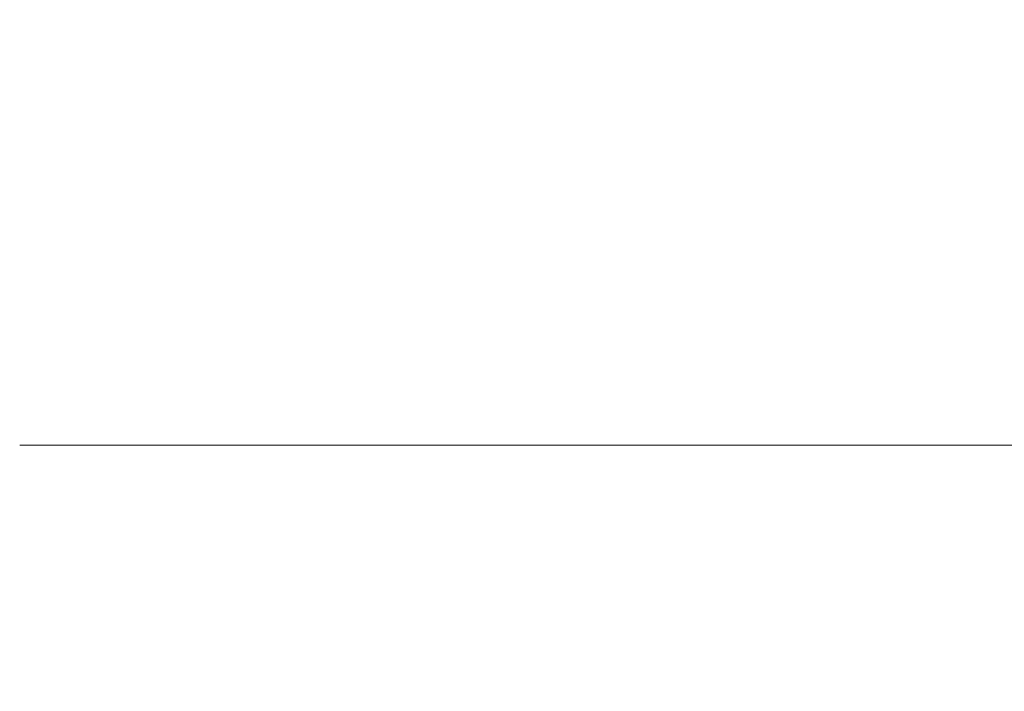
# Model space of a CAD drawing. Header units: millimetres. Extents: x -200 to 200, y -17 to 153.
# Tile 9 of 159: x -161.43 to -156.93, y 128.78 to 131.84. Entities that reach past the tile are written whole.
import ezdxf

# ---------------------------------------------------------------- set-up
doc = ezdxf.new("R2010")
doc.units = ezdxf.units.MM
doc.header["$LTSCALE"] = 12.7
doc.layers.add('Lighting-LED', color=7, linetype='Continuous', lineweight=5, true_color=0x000000)

msp = doc.modelspace()

# ---------------------------------------------------------------- linework, layer by layer
at = {"layer": 'Lighting-LED', "color": 18, "linetype": 'Continuous', "lineweight": 5, "true_color": 0x000000}
for points, invisible_edges in [([(-160.7518, 132.4808, -135.5634), (-160.9841, 132.4808, -140.8845), (-161.2057, 131.6344, -140.8845), (-160.9726, 131.6344, -135.5441)], 15), ([(-160.9841, 132.4808, -140.8845), (-160.7518, 132.4808, -146.2056), (-160.9726, 131.6344, -146.2249), (-161.2057, 131.6344, -140.8845)], 15), ([(-160.7518, 132.4808, -335.4231), (-160.9841, 132.4808, -340.7442), (-161.2057, 131.6344, -340.7442), (-160.9726, 131.6344, -335.4038)], 15), ([(-160.9841, 132.4808, -340.7442), (-160.7518, 132.4808, -346.0652), (-160.9726, 131.6344, -346.0845), (-161.2057, 131.6344, -340.7442)], 15), ([(-160.0566, 132.4808, -130.2828), (-160.7518, 132.4808, -135.5634), (-160.9726, 131.6344, -135.5441), (-160.2749, 131.6345, -130.2443)], 15), ([(-160.7518, 132.4808, -146.2056), (-160.0566, 132.4807, -151.4862), (-160.2749, 131.6344, -151.5246), (-160.9726, 131.6344, -146.2249)], 15), ([(-160.0566, 132.4808, -330.1425), (-160.7518, 132.4808, -335.4231), (-160.9726, 131.6344, -335.4038), (-160.2749, 131.6345, -330.104)], 15), ([(-160.7518, 132.4808, -346.0652), (-160.0566, 132.4807, -351.3458), (-160.2749, 131.6344, -351.3843), (-160.9726, 131.6344, -346.0845)], 15), ([(-158.9038, 132.4809, -125.0829), (-160.0566, 132.4808, -130.2828), (-160.2749, 131.6345, -130.2443), (-159.1179, 131.6345, -125.0256)], 15), ([(-158.9038, 132.4809, -324.9426), (-160.0566, 132.4808, -330.1425), (-160.2749, 131.6345, -330.104), (-159.1179, 131.6345, -324.8852)], 15), ([(-160.0566, 132.4807, -151.4862), (-158.9038, 132.4807, -156.6861), (-159.1179, 131.6343, -156.7434), (-160.2749, 131.6344, -151.5246)], 15), ([(-160.0566, 132.4807, -351.3458), (-158.9038, 132.4807, -356.5457), (-159.1179, 131.6343, -356.6031), (-160.2749, 131.6344, -351.3843)], 15), ([(-157.3022, 132.4809, -120.0033), (-158.9038, 132.4809, -125.0829), (-159.1179, 131.6345, -125.0256), (-157.5105, 131.6345, -119.9275)], 15), ([(-157.3022, 132.4809, -319.863), (-158.9038, 132.4809, -324.9426), (-159.1179, 131.6345, -324.8852), (-157.5105, 131.6345, -319.7872)], 15), ([(-158.9038, 132.4807, -156.6861), (-157.3022, 132.4807, -161.7657), (-157.5105, 131.6343, -161.8415), (-159.1179, 131.6343, -156.7434)], 15), ([(-158.9038, 132.4807, -356.5457), (-157.3022, 132.4807, -361.6254), (-157.5105, 131.6343, -361.7012), (-159.1179, 131.6343, -356.6031)], 15), ([(-155.264, 132.4809, -115.0826), (-157.3022, 132.4809, -120.0033), (-157.5105, 131.6345, -119.9275), (-155.4648, 131.6345, -114.9889)], 15), ([(-155.264, 132.4809, -314.9422), (-157.3022, 132.4809, -319.863), (-157.5105, 131.6345, -319.7872), (-155.4648, 131.6345, -314.8486)], 15), ([(-157.3022, 132.4807, -161.7657), (-155.264, 132.4807, -166.6864), (-155.4648, 131.6343, -166.7801), (-157.5105, 131.6343, -161.8415)], 15), ([(-157.3022, 132.4807, -361.6254), (-155.264, 132.4807, -366.5461), (-155.4648, 131.6343, -366.6397), (-157.5105, 131.6343, -361.7012)], 15), ([(-160.9726, 131.6344, -135.5441), (-161.2057, 131.6344, -140.8845), (-161.3539, 130.7721, -140.8845), (-161.1202, 130.7722, -135.5312)], 15), ([(-161.2057, 131.6344, -140.8845), (-160.9726, 131.6344, -146.2249), (-161.1202, 130.7721, -146.2378), (-161.3539, 130.7721, -140.8845)], 15), ([(-160.9726, 131.6344, -335.4038), (-161.2057, 131.6344, -340.7442), (-161.3539, 130.7721, -340.7441), (-161.1202, 130.7722, -335.3908)], 15), ([(-161.2057, 131.6344, -340.7442), (-160.9726, 131.6344, -346.0845), (-161.1202, 130.7721, -346.0975), (-161.3539, 130.7721, -340.7441)], 15), ([(-160.2749, 131.6345, -130.2443), (-160.9726, 131.6344, -135.5441), (-161.1202, 130.7722, -135.5312), (-160.4208, 130.7722, -130.2186)], 15), ([(-160.2749, 131.6345, -330.104), (-160.9726, 131.6344, -335.4038), (-161.1202, 130.7722, -335.3908), (-160.4208, 130.7722, -330.0783)], 15), ([(-160.9726, 131.6344, -146.2249), (-160.2749, 131.6344, -151.5246), (-160.4208, 130.7721, -151.5504), (-161.1202, 130.7721, -146.2378)], 15), ([(-160.9726, 131.6344, -346.0845), (-160.2749, 131.6344, -351.3843), (-160.4208, 130.7721, -351.41), (-161.1202, 130.7721, -346.0975)], 15), ([(-159.1179, 131.6345, -125.0256), (-160.2749, 131.6345, -130.2443), (-160.4208, 130.7722, -130.2186), (-159.261, 130.7722, -124.9872)], 15), ([(-159.1179, 131.6345, -324.8852), (-160.2749, 131.6345, -330.104), (-160.4208, 130.7722, -330.0783), (-159.261, 130.7722, -324.8469)], 15), ([(-160.2749, 131.6344, -151.5246), (-159.1179, 131.6343, -156.7434), (-159.261, 130.7721, -156.7818), (-160.4208, 130.7721, -151.5504)], 15), ([(-160.2749, 131.6344, -351.3843), (-159.1179, 131.6343, -356.6031), (-159.261, 130.7721, -356.6414), (-160.4208, 130.7721, -351.41)], 15), ([(-157.5105, 131.6345, -119.9275), (-159.1179, 131.6345, -125.0256), (-159.261, 130.7722, -124.9872), (-157.6497, 130.7722, -119.8768)], 15), ([(-157.5105, 131.6345, -319.7872), (-159.1179, 131.6345, -324.8852), (-159.261, 130.7722, -324.8469), (-157.6497, 130.7722, -319.7365)], 15), ([(-159.1179, 131.6343, -156.7434), (-157.5105, 131.6343, -161.8415), (-157.6497, 130.7721, -161.8922), (-159.261, 130.7721, -156.7818)], 15), ([(-159.1179, 131.6343, -356.6031), (-157.5105, 131.6343, -361.7012), (-157.6497, 130.7721, -361.7518), (-159.261, 130.7721, -356.6414)], 15), ([(-155.4648, 131.6345, -114.9889), (-157.5105, 131.6345, -119.9275), (-157.6497, 130.7722, -119.8768), (-155.5991, 130.7722, -114.9263)], 15), ([(-155.4648, 131.6345, -314.8486), (-157.5105, 131.6345, -319.7872), (-157.6497, 130.7722, -319.7365), (-155.5991, 130.7722, -314.7859)], 15), ([(-157.5105, 131.6343, -161.8415), (-155.4648, 131.6343, -166.7801), (-155.5991, 130.772, -166.8427), (-157.6497, 130.7721, -161.8922)], 15), ([(-157.5105, 131.6343, -361.7012), (-155.4648, 131.6343, -366.6397), (-155.5991, 130.772, -366.7024), (-157.6497, 130.7721, -361.7518)], 15), ([(-161.1202, 130.7722, -135.5312), (-161.3539, 130.7721, -140.8845), (-161.4275, 129.9003, -140.8845), (-161.1935, 129.9003, -135.5248)], 11), ([(-161.1202, 130.7722, -335.3908), (-161.3539, 130.7721, -340.7441), (-161.4275, 129.9003, -340.7441), (-161.1935, 129.9003, -335.3844)], 11), ([(-161.3539, 130.7721, -140.8845), (-161.1202, 130.7721, -146.2378), (-161.1935, 129.9003, -146.2442), (-161.4275, 129.9003, -140.8845)], 11), ([(-161.3539, 130.7721, -340.7441), (-161.1202, 130.7721, -346.0975), (-161.1935, 129.9003, -346.1039), (-161.4275, 129.9003, -340.7441)], 11), ([(-160.4208, 130.7722, -130.2186), (-161.1202, 130.7722, -135.5312), (-161.1935, 129.9003, -135.5248), (-160.4933, 129.9004, -130.2058)], 11), ([(-160.4208, 130.7722, -330.0783), (-161.1202, 130.7722, -335.3908), (-161.1935, 129.9003, -335.3844), (-160.4933, 129.9004, -330.0655)], 11), ([(-161.1202, 130.7721, -146.2378), (-160.4208, 130.7721, -151.5504), (-160.4933, 129.9003, -151.5631), (-161.1935, 129.9003, -146.2442)], 11), ([(-161.1202, 130.7721, -346.0975), (-160.4208, 130.7721, -351.41), (-160.4933, 129.9003, -351.4228), (-161.1935, 129.9003, -346.1039)], 11), ([(-159.261, 130.7722, -124.9872), (-160.4208, 130.7722, -130.2186), (-160.4933, 129.9004, -130.2058), (-159.3321, 129.9004, -124.9682)], 11), ([(-159.261, 130.7722, -324.8469), (-160.4208, 130.7722, -330.0783), (-160.4933, 129.9004, -330.0655), (-159.3321, 129.9004, -324.8278)], 11), ([(-160.4208, 130.7721, -151.5504), (-159.261, 130.7721, -156.7818), (-159.3321, 129.9003, -156.8008), (-160.4933, 129.9003, -151.5631)], 11), ([(-160.4208, 130.7721, -351.41), (-159.261, 130.7721, -356.6414), (-159.3321, 129.9003, -356.6605), (-160.4933, 129.9003, -351.4228)], 11), ([(-157.6497, 130.7722, -119.8768), (-159.261, 130.7722, -124.9872), (-159.3321, 129.9004, -124.9682), (-157.7189, 129.9004, -119.8516)], 11), ([(-157.6497, 130.7722, -319.7365), (-159.261, 130.7722, -324.8469), (-159.3321, 129.9004, -324.8278), (-157.7189, 129.9004, -319.7113)], 11), ([(-159.261, 130.7721, -156.7818), (-157.6497, 130.7721, -161.8922), (-157.7189, 129.9002, -161.9173), (-159.3321, 129.9003, -156.8008)], 11), ([(-159.261, 130.7721, -356.6414), (-157.6497, 130.7721, -361.7518), (-157.7189, 129.9002, -361.777), (-159.3321, 129.9003, -356.6605)], 11), ([(-155.5991, 130.7722, -114.9263), (-157.6497, 130.7722, -119.8768), (-157.7189, 129.9004, -119.8516), (-155.6658, 129.9004, -114.8952)], 11), ([(-155.5991, 130.7722, -314.7859), (-157.6497, 130.7722, -319.7365), (-157.7189, 129.9004, -319.7113), (-155.6658, 129.9004, -314.7548)], 11), ([(-157.6497, 130.7721, -161.8922), (-155.5991, 130.772, -166.8427), (-155.6658, 129.9002, -166.8738), (-157.7189, 129.9002, -161.9173)], 11), ([(-157.6497, 130.7721, -361.7518), (-155.5991, 130.772, -366.7024), (-155.6658, 129.9002, -366.7335), (-157.7189, 129.9002, -361.777)], 11), ([(-161.4275, 129.9003, -140.8845), (-161.4275, 128.5034, -140.8845), (-161.1935, 128.5035, -135.5248), (-161.1935, 129.9003, -135.5248)], 5), ([(-161.1935, 129.9003, -146.2442), (-161.1935, 128.5034, -146.2442), (-161.4275, 128.5034, -140.8845), (-161.4275, 129.9003, -140.8845)], 5), ([(-161.4275, 129.9003, -340.7441), (-161.4275, 128.5034, -340.7441), (-161.1935, 128.5035, -335.3844), (-161.1935, 129.9003, -335.3844)], 5), ([(-161.1935, 129.9003, -346.1039), (-161.1935, 128.5034, -346.1039), (-161.4275, 128.5034, -340.7441), (-161.4275, 129.9003, -340.7441)], 5), ([(-161.1935, 129.9003, -135.5248), (-161.1935, 128.5035, -135.5248), (-160.4933, 128.5035, -130.2058), (-160.4933, 129.9004, -130.2058)], 5), ([(-161.1935, 129.9003, -335.3844), (-161.1935, 128.5035, -335.3844), (-160.4933, 128.5035, -330.0655), (-160.4933, 129.9004, -330.0655)], 5), ([(-160.4933, 129.9003, -151.5631), (-160.4933, 128.5034, -151.5631), (-161.1935, 128.5034, -146.2442), (-161.1935, 129.9003, -146.2442)], 5), ([(-160.4933, 129.9003, -351.4228), (-160.4933, 128.5034, -351.4228), (-161.1935, 128.5034, -346.1039), (-161.1935, 129.9003, -346.1039)], 5), ([(-160.4933, 129.9004, -130.2058), (-160.4933, 128.5035, -130.2058), (-159.3321, 128.5035, -124.9682), (-159.3321, 129.9004, -124.9682)], 5), ([(-160.4933, 129.9004, -330.0655), (-160.4933, 128.5035, -330.0655), (-159.3321, 128.5035, -324.8278), (-159.3321, 129.9004, -324.8278)], 5), ([(-159.3321, 129.9003, -156.8008), (-159.3321, 128.5034, -156.8008), (-160.4933, 128.5034, -151.5631), (-160.4933, 129.9003, -151.5631)], 5), ([(-159.3321, 129.9003, -356.6605), (-159.3321, 128.5034, -356.6605), (-160.4933, 128.5034, -351.4228), (-160.4933, 129.9003, -351.4228)], 5), ([(-159.3321, 129.9004, -124.9682), (-159.3321, 128.5035, -124.9682), (-157.7189, 128.5035, -119.8516), (-157.7189, 129.9004, -119.8516)], 5), ([(-159.3321, 129.9004, -324.8278), (-159.3321, 128.5035, -324.8278), (-157.7189, 128.5035, -319.7113), (-157.7189, 129.9004, -319.7113)], 5), ([(-157.7189, 129.9002, -161.9173), (-157.7189, 128.5033, -161.9173), (-159.3321, 128.5034, -156.8008), (-159.3321, 129.9003, -156.8008)], 5), ([(-157.7189, 129.9002, -361.777), (-157.7189, 128.5033, -361.777), (-159.3321, 128.5034, -356.6605), (-159.3321, 129.9003, -356.6605)], 5), ([(-157.7189, 129.9004, -119.8516), (-157.7189, 128.5035, -119.8516), (-155.6658, 128.5035, -114.8952), (-155.6658, 129.9004, -114.8952)], 5), ([(-157.7189, 129.9004, -319.7113), (-157.7189, 128.5035, -319.7113), (-155.6658, 128.5035, -314.7548), (-155.6658, 129.9004, -314.7548)], 5), ([(-155.6658, 129.9002, -166.8738), (-155.6658, 128.5033, -166.8738), (-157.7189, 128.5033, -161.9173), (-157.7189, 129.9002, -161.9173)], 5), ([(-155.6658, 129.9002, -366.7335), (-155.6658, 128.5033, -366.7335), (-157.7189, 128.5033, -361.777), (-157.7189, 129.9002, -361.777)], 5)]:
    msp.add_3dface(points, dxfattribs=dict(at, invisible_edges=invisible_edges))

doc.saveas('drawing.dxf')
